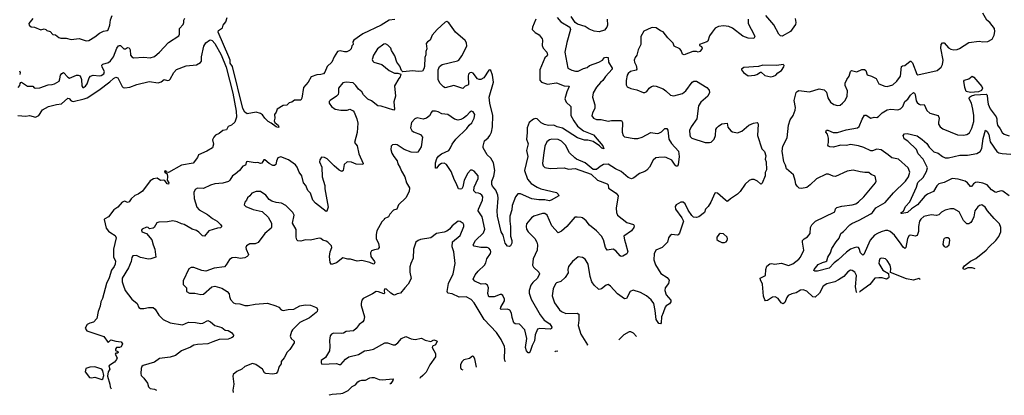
# Model space of a CAD drawing. Extents: x 2057697 to 2160550, y 827490 to 1016834.
# Tile 9 of 256: x 2069935 to 2081181, y 844777 to 849069. Entities that reach past the tile are written whole.
import ezdxf

# ---------------------------------------------------------------- set-up
doc = ezdxf.new("R2010")
doc.units = 0

msp = doc.modelspace()

# ---------------------------------------------------------------- linework, layer by layer
at = {"layer": '0CON20XD'}
for points in [[(2069919, 848295), (2069935, 848315), (2069939, 848341), (2069948, 848352), (2069955, 848353), (2070025, 848311), (2070085, 848310), (2070101, 848291), (2070115, 848286), (2070165, 848291), (2070260, 848325), (2070305, 848328), (2070333, 848337), (2070385, 848368), (2070395, 848392), (2070401, 848435), (2070415, 848454), (2070435, 848466), (2070485, 848412), (2070505, 848402), (2070585, 848433), (2070605, 848434), (2070625, 848426), (2070642, 848385), (2070645, 848312), (2070655, 848295), (2070665, 848294), (2070685, 848309), (2070705, 848336), (2070729, 848405), (2070745, 848424), (2070776, 848434), (2070845, 848427), (2070865, 848431), (2070895, 848450), (2070903, 848475), (2070878, 848525), (2070875, 848550), (2070885, 848559), (2070951, 848579), (2070973, 848597), (2071005, 848645), (2071045, 848744), (2071065, 848771), (2071075, 848774), (2071085, 848774), (2071125, 848734), (2071145, 848736), (2071165, 848750), (2071185, 848748), (2071198, 848725), (2071200, 848665), (2071215, 848645), (2071235, 848632), (2071355, 848642), (2071425, 848632), (2071475, 848648), (2071534, 848696), (2071635, 848808), (2071754, 848885), (2071762, 848905), (2071761, 848969), (2071804, 849015), (2071811, 849035), (2071811, 849065), (2071821, 849085)], [(2070085, 849081), (2070040, 849025), (2070043, 849005), (2070065, 848987), (2070105, 848984), (2070175, 848951), (2070215, 848963), (2070235, 848957), (2070246, 848946), (2070285, 848932), (2070315, 848898), (2070345, 848897), (2070383, 848865), (2070405, 848859), (2070465, 848859), (2070525, 848844), (2070615, 848854), (2070695, 848829), (2070725, 848832), (2070795, 848874), (2070845, 848914), (2070894, 848936), (2070935, 848944), (2070946, 848954), (2070963, 849005), (2070973, 849067), (2070991, 849115)], [(2072885, 847837), (2072865, 847844), (2072808, 847888), (2072774, 847905), (2072735, 847944), (2072710, 847980), (2072685, 847997), (2072635, 848011), (2072534, 847994), (2072505, 848013), (2072485, 848053), (2072365, 848535), (2072341, 848571), (2072338, 848605), (2072325, 848643), (2072201, 848925), (2072206, 848944), (2072251, 848975), (2072261, 849005), (2072289, 849045), (2072304, 849095)], [(2076074, 849094), (2076116, 849046), (2076220, 848985), (2076226, 848956), (2076183, 848807), (2076163, 848697), (2076196, 848515), (2076242, 848492), (2076285, 848481), (2076315, 848482), (2076375, 848512), (2076417, 848523), (2076445, 848546), (2076549, 848582), (2076593, 848607), (2076614, 848635), (2076635, 848640), (2076656, 848635), (2076660, 848585), (2076704, 848515), (2076701, 848505), (2076625, 848419), (2076596, 848374), (2076568, 848352), (2076523, 848297), (2076486, 848234), (2076477, 848185), (2076504, 848096), (2076505, 848055), (2076477, 848005), (2076472, 847972)], [(2076646, 849075), (2076649, 849005), (2076643, 848985), (2076615, 848950), (2076555, 848929), (2076495, 848938), (2076441, 848961), (2076395, 848992), (2076305, 849016), (2076279, 849035), (2076235, 849106)], [(2079498, 845948), (2079493, 845955), (2079483, 846015), (2079494, 846145), (2079474, 846185), (2079445, 846202), (2079425, 846206), (2079395, 846189), (2079350, 846135), (2079286, 846095), (2079244, 846074), (2079155, 846049), (2079114, 846026), (2079069, 845945), (2079022, 845898), (2078995, 845903), (2078925, 845967), (2078884, 845984), (2078855, 845980), (2078805, 845949), (2078755, 845936), (2078714, 845916), (2078697, 845893), (2078675, 845838), (2078655, 845824), (2078634, 845834), (2078599, 845885), (2078565, 845901), (2078535, 845900), (2078475, 845861), (2078455, 845857), (2078445, 845868), (2078429, 845909), (2078418, 846048), (2078396, 846095), (2078393, 846115), (2078453, 846147), (2078456, 846214), (2078468, 846252), (2078505, 846280), (2078525, 846282), (2078555, 846274), (2078635, 846288), (2078715, 846261), (2078765, 846280), (2078835, 846333), (2078855, 846356), (2078892, 846435), (2078876, 846525), (2078878, 846545), (2078894, 846565), (2078935, 846588), (2078962, 846625), (2078969, 846695), (2078982, 846725), (2079025, 846768), (2079238, 846868), (2079246, 846875), (2079252, 846908), (2079267, 846923), (2079325, 846938), (2079445, 846952), (2079485, 846966), (2079515, 846988), (2079576, 847045), (2079711, 847205), (2079718, 847225), (2079705, 847280), (2079660, 847300), (2079635, 847322), (2079588, 847322), (2079535, 847330), (2079455, 847351), (2079385, 847338), (2079255, 847277), (2079225, 847281), (2079175, 847304), (2079145, 847303), (2079035, 847252), (2078965, 847181), (2078927, 847153), (2078865, 847139), (2078840, 847145), (2078816, 847166), (2078800, 847190), (2078791, 847231), (2078775, 847297), (2078694, 847365), (2078684, 847405), (2078663, 847445), (2078644, 847565), (2078651, 847625), (2078703, 847717), (2078716, 847865), (2078736, 847925), (2078770, 847975), (2078793, 848035), (2078796, 848065), (2078782, 848145), (2078803, 848237), (2078815, 848250), (2078835, 848258), (2078955, 848243), (2079065, 848277), (2079125, 848266), (2079150, 848240), (2079164, 848175), (2079195, 848128), (2079235, 848100), (2079275, 848089), (2079305, 848094), (2079334, 848115), (2079364, 848146), (2079386, 848196), (2079389, 848255), (2079363, 848315), (2079363, 848345), (2079381, 848385), (2079411, 848425), (2079424, 848476), (2079435, 848489), (2079495, 848472), (2079555, 848498), (2079585, 848499), (2079598, 848488), (2079615, 848440), (2079664, 848424), (2079716, 848396), (2079747, 848335), (2079815, 848308), (2079845, 848304), (2079907, 848325), (2079955, 848368), (2079995, 848425), (2080006, 848534), (2080017, 848543), (2080045, 848546), (2080105, 848594), (2080115, 848593), (2080131, 848575), (2080183, 848445), (2080195, 848439), (2080415, 848487), (2080461, 848525), (2080476, 848555), (2080484, 848605), (2080455, 848745), (2080460, 848785), (2080475, 848806), (2080495, 848804), (2080545, 848749), (2080572, 848732), (2080605, 848724), (2080642, 848728), (2080670, 848740), (2080775, 848809), (2080895, 848822), (2080935, 848816), (2080995, 848821), (2081041, 848845), (2081067, 848893), (2081073, 848935), (2081068, 848968), (2081016, 849035), (2080982, 849065), (2080936, 849145)], [(2078793, 849083), (2078801, 849035), (2078796, 849015), (2078738, 848932), (2078645, 848882), (2078625, 848884), (2078605, 848904), (2078550, 849010), (2078456, 849115)], [(2075742, 847652), (2075723, 847575), (2075740, 847505), (2075700, 847345), (2075736, 847246), (2075778, 847198), (2075845, 847154), (2075888, 847135), (2076065, 847096), (2076086, 847075), (2076092, 847055), (2076006, 847006), (2075981, 847001), (2075935, 847012), (2075865, 847009), (2075785, 847023), (2075655, 847078), (2075625, 847079), (2075600, 847045), (2075561, 846945), (2075555, 846895), (2075532, 846825), (2075533, 846765), (2075543, 846707), (2075541, 846595), (2075556, 846545), (2075556, 846515), (2075542, 846485), (2075525, 846477), (2075505, 846481), (2075481, 846515), (2075457, 846607), (2075436, 846646), (2075394, 846825), (2075389, 846885), (2075401, 847029), (2075396, 847065), (2075372, 847122), (2075336, 847165), (2075327, 847185), (2075329, 847225), (2075349, 847281), (2075361, 847345), (2075346, 847435), (2075317, 847487), (2075275, 847525), (2075230, 847605), (2075229, 847625), (2075243, 847685), (2075285, 847719), (2075306, 847745), (2075326, 847785), (2075334, 847845), (2075341, 847975), (2075306, 848115), (2075296, 848185), (2075347, 848355), (2075336, 848435), (2075315, 848489), (2075305, 848496), (2075295, 848491), (2075235, 848405), (2075204, 848384), (2075182, 848385), (2075165, 848394), (2075115, 848458), (2075095, 848467), (2075075, 848462), (2075062, 848445), (2075058, 848425), (2075062, 848328), (2075055, 848320), (2075025, 848309), (2074996, 848284), (2074895, 848316), (2074795, 848292), (2074775, 848303), (2074735, 848343), (2074716, 848386), (2074714, 848496), (2074731, 848535), (2074762, 848558), (2074935, 848600), (2074952, 848608), (2074985, 848655), (2075044, 848765), (2075040, 848805), (2075022, 848832), (2074914, 848925), (2074835, 849032), (2074815, 849048), (2074795, 849040), (2074705, 848956), (2074648, 848892), (2074625, 848833), (2074592, 848815), (2074578, 848795), (2074586, 848736), (2074576, 848705), (2074574, 848666), (2074561, 848635), (2074559, 848535), (2074553, 848507), (2074535, 848482), (2074485, 848477), (2074425, 848484), (2074312, 848472), (2074297, 848487), (2074278, 848538), (2074244, 848584), (2074220, 848655), (2074181, 848715), (2074176, 848745), (2074139, 848779), (2074115, 848791), (2074095, 848789), (2074021, 848735), (2073975, 848663), (2073961, 848615), (2073969, 848595), (2073982, 848582), (2074070, 848555), (2074155, 848489), (2074215, 848459), (2074256, 848456), (2074290, 848445), (2074282, 848415), (2074264, 848396), (2074216, 848314), (2074228, 848195), (2074208, 848132), (2074217, 848045), (2074210, 848035), (2074065, 848081), (2074025, 848086), (2073955, 848141), (2073910, 848160), (2073862, 848212), (2073844, 848245), (2073805, 848275), (2073776, 848316), (2073745, 848346), (2073665, 848356), (2073627, 848347), (2073578, 848285), (2073578, 848235), (2073571, 848215), (2073552, 848195), (2073480, 848145), (2073471, 848135), (2073471, 848115), (2073495, 848077), (2073538, 848048), (2073605, 848034), (2073675, 848036), (2073706, 848046), (2073745, 848027), (2073755, 848012), (2073786, 847936), (2073798, 847885), (2073789, 847781), (2073760, 847665), (2073788, 847628), (2073809, 847535), (2073860, 847425), (2073854, 847416), (2073778, 847418), (2073725, 847441), (2073675, 847444), (2073640, 847415), (2073630, 847345), (2073615, 847334), (2073585, 847351), (2073529, 847399), (2073449, 847479), (2073415, 847496), (2073382, 847498), (2073363, 847467), (2073361, 847445), (2073386, 847385), (2073389, 847275), (2073419, 847175), (2073419, 847135), (2073458, 846925), (2073445, 846880), (2073435, 846877), (2073315, 846973), (2073285, 847008), (2073256, 847085), (2073228, 847118), (2073205, 847174), (2073178, 847205), (2073157, 847285), (2073127, 847327), (2073103, 847385), (2073085, 847409), (2073005, 847466), (2072918, 847502), (2072885, 847492), (2072868, 847452), (2072861, 847415), (2072845, 847401), (2072825, 847404), (2072783, 847425), (2072735, 847467), (2072725, 847468), (2072712, 847448), (2072700, 847430), (2072685, 847426), (2072655, 847438), (2072625, 847434), (2072535, 847450), (2072526, 847444), (2072515, 847407), (2072484, 847396), (2072445, 847344), (2072397, 847303), (2072365, 847284), (2072336, 847235), (2072319, 847221), (2072255, 847202), (2072165, 847194), (2072115, 847179), (2072035, 847141), (2071967, 847143), (2071940, 847130), (2071926, 847096), (2071928, 847025), (2071960, 846925), (2071986, 846896), (2072082, 846842), (2072136, 846796), (2072189, 846765), (2072230, 846730), (2072243, 846705), (2072229, 846691), (2072195, 846687), (2072094, 846656), (2072045, 846594), (2072025, 846599), (2071981, 846641), (2071955, 846659), (2071905, 846676), (2071815, 846728), (2071785, 846736), (2071735, 846761), (2071685, 846769), (2071625, 846760), (2071525, 846756), (2071503, 846747), (2071470, 846695), (2071458, 846685), (2071418, 846678), (2071403, 846695), (2071385, 846700), (2071335, 846676), (2071328, 846665), (2071329, 846645), (2071384, 846624), (2071445, 846553), (2071459, 846495), (2071479, 846445), (2071489, 846355), (2071435, 846336), (2071406, 846334), (2071315, 846351), (2071270, 846375), (2071229, 846371), (2071218, 846352), (2071209, 846305), (2071178, 846235), (2071107, 846115), (2071104, 846075), (2071118, 846038), (2071141, 845975), (2071218, 845875), (2071277, 845827), (2071295, 845780), (2071315, 845770), (2071355, 845769), (2071405, 845780), (2071460, 845780), (2071482, 845762), (2071525, 845694), (2071573, 845645), (2071655, 845606), (2071795, 845583), (2071865, 845614), (2071945, 845610), (2072005, 845598), (2072027, 845603), (2072085, 845630), (2072115, 845618), (2072165, 845575), (2072243, 845553), (2072283, 845523), (2072315, 845516), (2072355, 845494), (2072379, 845465), (2072373, 845445), (2072355, 845432), (2072315, 845418), (2072215, 845414), (2072142, 845388), (2072085, 845364), (2071965, 845359), (2071925, 845350), (2071885, 845327), (2071785, 845286), (2071715, 845231), (2071655, 845214), (2071532, 845198), (2071475, 845154), (2071345, 845118), (2071331, 845105), (2071321, 845085), (2071319, 845025), (2071324, 845005), (2071354, 844974), (2071394, 844915), (2071406, 844875), (2071425, 844854), (2071475, 844848), (2071499, 844835)], [(2074219, 849071), (2074155, 849064), (2074065, 849005), (2073855, 848907), (2073752, 848835), (2073740, 848815), (2073743, 848785), (2073729, 848771), (2073721, 848735), (2073701, 848715), (2073672, 848702), (2073645, 848701), (2073595, 848714), (2073565, 848705), (2073529, 848645), (2073501, 848585), (2073446, 848535), (2073419, 848471), (2073405, 848452), (2073375, 848441), (2073330, 848440), (2073265, 848414), (2073229, 848355), (2073177, 848293), (2073156, 848174), (2073145, 848150), (2073075, 848150), (2073045, 848127), (2073012, 848118), (2072988, 848092), (2072945, 848087), (2072875, 848047), (2072865, 848012), (2072847, 847985), (2072848, 847945), (2072840, 847915), (2072848, 847895), (2072886, 847865), (2072895, 847842), (2072885, 847837)], [(2075829, 849075), (2075791, 848985), (2075788, 848955), (2075821, 848921), (2075870, 848895), (2075901, 848851), (2075906, 848836), (2075902, 848772), (2075914, 848745), (2075955, 848696), (2075963, 848665), (2075961, 848655), (2075935, 848632), (2075878, 848495), (2075875, 848378), (2075895, 848353), (2075965, 848332), (2076065, 848346), (2076155, 848314), (2076209, 848309), (2076212, 848305), (2076184, 848245), (2076160, 848165), (2076178, 848125), (2076231, 848075), (2076232, 847975), (2076265, 847913), (2076305, 847851), (2076375, 847799), (2076489, 847755), (2076595, 847629), (2076606, 847594), (2076585, 847599), (2076557, 847627), (2076486, 847676), (2076425, 847693), (2076385, 847693), (2076305, 847719), (2076135, 847829), (2076076, 847846), (2076035, 847865), (2075975, 847859), (2075930, 847870), (2075892, 847892), (2075846, 847936), (2075825, 847940), (2075805, 847934), (2075754, 847895), (2075731, 847835), (2075732, 847775), (2075723, 847705), (2075742, 847652)], [(2078254, 849074), (2078256, 849025), (2078326, 848895), (2078330, 848875), (2078320, 848855), (2078255, 848859), (2078195, 848879), (2078075, 848973), (2078035, 848992), (2077975, 849000), (2077915, 848992), (2077879, 848971), (2077844, 848927), (2077814, 848885), (2077794, 848825), (2077784, 848815), (2077700, 848785), (2077698, 848775), (2077721, 848761), (2077731, 848745), (2077728, 848732), (2077705, 848704), (2077685, 848699), (2077665, 848707), (2077625, 848707), (2077525, 848667), (2077504, 848674), (2077492, 848715), (2077476, 848736), (2077412, 848765), (2077399, 848799), (2077340, 848860), (2077285, 848931), (2077255, 848940), (2077205, 848974), (2077165, 848979), (2077146, 848974), (2077064, 848936), (2077029, 848875), (2077028, 848785), (2076999, 848725), (2076986, 848665), (2076964, 848635), (2076953, 848605), (2076956, 848585), (2076978, 848545), (2076986, 848504), (2076978, 848492), (2076913, 848475), (2076884, 848455), (2076874, 848435), (2076861, 848375), (2076864, 848324), (2076875, 848302), (2076915, 848281), (2076985, 848266), (2077055, 848238), (2077075, 848237), (2077100, 848250), (2077126, 848285), (2077153, 848307), (2077175, 848312), (2077205, 848309), (2077285, 848277), (2077316, 848256), (2077368, 848208), (2077405, 848197), (2077506, 848225), (2077545, 848255), (2077615, 848354), (2077634, 848366), (2077664, 848366), (2077783, 848293), (2077809, 848265), (2077814, 848236), (2077796, 848195), (2077715, 848128), (2077690, 848085), (2077671, 847935), (2077603, 847845), (2077587, 847803), (2077588, 847755), (2077595, 847734), (2077614, 847715), (2077765, 847664), (2077815, 847664), (2077835, 847671), (2077868, 847705), (2077881, 847745), (2077888, 847815), (2077897, 847835), (2077915, 847854), (2077955, 847879), (2078017, 847887), (2078025, 847842), (2078058, 847798), (2078075, 847786), (2078134, 847776), (2078185, 847796), (2078265, 847863), (2078315, 847886), (2078357, 847893), (2078368, 847888), (2078371, 847875), (2078364, 847744), (2078412, 847592), (2078444, 847564), (2078456, 847515), (2078450, 847475), (2078462, 847445), (2078466, 847355), (2078448, 847322), (2078450, 847285), (2078415, 847200), (2078405, 847191), (2078395, 847194), (2078364, 847224), (2078325, 847241), (2078295, 847242), (2078269, 847231), (2078221, 847189), (2078164, 847105), (2078135, 847074), (2078055, 847021), (2078025, 846994), (2078015, 846992), (2077995, 847006), (2077905, 847087), (2077885, 847092), (2077875, 847088), (2077829, 846985), (2077799, 846935), (2077770, 846905), (2077756, 846865), (2077694, 846816), (2077665, 846809), (2077633, 846813), (2077612, 846832), (2077571, 846891), (2077535, 846963), (2077515, 846983), (2077485, 846983), (2077433, 846955), (2077421, 846935), (2077426, 846905), (2077498, 846805), (2077516, 846765), (2077470, 846630), (2077458, 846612), (2077445, 846606), (2077385, 846613), (2077365, 846603), (2077346, 846575), (2077334, 846525), (2077274, 846465), (2077200, 846435), (2077182, 846395), (2077178, 846325), (2077198, 846268), (2077259, 846169), (2077332, 846122), (2077354, 846094), (2077344, 846055), (2077306, 846005), (2077304, 845975), (2077321, 845925), (2077371, 845865), (2077371, 845845), (2077359, 845821), (2077321, 845799), (2077308, 845785), (2077285, 845720), (2077266, 845674), (2077261, 845605), (2077255, 845594), (2077235, 845598), (2077204, 845645), (2077195, 845745), (2077179, 845825), (2077149, 845869), (2077096, 845915), (2077025, 845951), (2076943, 845977), (2076907, 845965), (2076866, 845884), (2076845, 845881), (2076765, 845935), (2076683, 846023), (2076655, 846043), (2076635, 846037), (2076580, 845995), (2076555, 845986), (2076545, 845988), (2076496, 846036), (2076472, 846075), (2076450, 846135), (2076427, 846277), (2076395, 846334), (2076362, 846352), (2076315, 846360), (2076249, 846305), (2076202, 846248), (2076197, 846215), (2076201, 846175), (2076167, 846123), (2076115, 846077), (2076067, 846063), (2076055, 846050), (2076028, 845995), (2076017, 845915), (2076045, 845832), (2076101, 845755), (2076124, 845734), (2076175, 845713), (2076304, 845714), (2076323, 845703), (2076323, 845635), (2076313, 845575), (2076345, 845477), (2076419, 845355), (2076416, 845345)], [(2069914, 847974), (2070005, 847965), (2070047, 847973), (2070115, 847954), (2070155, 847973), (2070195, 848038), (2070265, 848075), (2070355, 848099), (2070414, 848106), (2070485, 848171), (2070500, 848170), (2070525, 848143), (2070545, 848135), (2070673, 848163), (2070705, 848175), (2070838, 848265), (2070963, 848357), (2071005, 848397), (2071035, 848413), (2071055, 848403), (2071105, 848306), (2071118, 848295), (2071135, 848291), (2071195, 848298), (2071275, 848330), (2071415, 848363), (2071515, 848346), (2071551, 848359), (2071585, 848387), (2071625, 848374), (2071643, 848377), (2071655, 848389), (2071696, 848465), (2071725, 848499), (2071835, 848540), (2071955, 848553), (2072001, 848579), (2072011, 848595), (2072012, 848645), (2072038, 848765), (2072062, 848805), (2072105, 848836), (2072115, 848840), (2072135, 848831), (2072165, 848795), (2072236, 848666), (2072295, 848525), (2072369, 848229), (2072407, 848025), (2072412, 847955), (2072393, 847897), (2072355, 847863), (2072315, 847848), (2072298, 847812), (2072255, 847804), (2072215, 847767), (2072172, 847748), (2072152, 847728), (2072139, 847695), (2072149, 847645), (2072136, 847605), (2072072, 847565), (2071976, 847524), (2071966, 847494), (2071915, 847431), (2071785, 847406), (2071635, 847322), (2071616, 847326), (2071605, 847342), (2071591, 847339), (2071592, 847325), (2071618, 847308), (2071624, 847275), (2071618, 847235), (2071640, 847205), (2071635, 847190), (2071618, 847195), (2071592, 847232), (2071575, 847236), (2071545, 847230), (2071505, 847259), (2071465, 847250), (2071425, 847227), (2071339, 847111), (2071287, 847075), (2071249, 847061), (2071208, 847022), (2071185, 846986), (2071165, 846981), (2071135, 846996), (2071105, 846983), (2071056, 846925), (2071012, 846898), (2070948, 846815), (2070906, 846794), (2070899, 846785), (2070924, 846685), (2070951, 846651), (2070975, 846632), (2071024, 846604), (2071037, 846575), (2071008, 846445), (2071008, 846355), (2071028, 846315), (2071026, 846276), (2071015, 846247), (2070984, 846206), (2070959, 846121), (2070928, 846055), (2070881, 845885), (2070861, 845845), (2070854, 845796), (2070833, 845735), (2070816, 845655), (2070777, 845613), (2070735, 845602), (2070707, 845585), (2070683, 845545), (2070702, 845515), (2070895, 845449), (2070945, 845382), (2070975, 845411), (2071035, 845394), (2071095, 845387), (2071109, 845365), (2071095, 845332), (2071075, 845323), (2071040, 845325), (2071028, 845305), (2071031, 845291), (2071056, 845276), (2071060, 845265), (2071052, 845258), (2071033, 845257), (2071024, 845246), (2071047, 845205), (2071042, 845185), (2071018, 845155), (2070952, 845115), (2070964, 845075), (2070946, 845044), (2070938, 844995), (2070966, 844904), (2070967, 844875), (2070981, 844850)], [(2078515, 848417), (2078545, 848424), (2078572, 848435), (2078595, 848463), (2078635, 848487), (2078665, 848530), (2078666, 848546), (2078655, 848557), (2078585, 848547), (2078425, 848548), (2078375, 848534), (2078208, 848522), (2078180, 848505), (2078180, 848495), (2078202, 848465), (2078257, 848427), (2078330, 848435), (2078356, 848444), (2078395, 848470), (2078405, 848470), (2078445, 848431), (2078515, 848417)], [(2069934, 848485), (2069939, 848465), (2069935, 848441)], [(2080795, 848235), (2080747, 848247), (2080730, 848295), (2080720, 848365), (2080725, 848377), (2080775, 848394), (2080815, 848424), (2080835, 848411), (2080923, 848305), (2080933, 848285), (2080922, 848258), (2080885, 848243), (2080795, 848235)], [(2080849, 846223), (2080815, 846232), (2080765, 846232), (2080725, 846216), (2080711, 846221), (2080712, 846235), (2080726, 846255), (2080795, 846309), (2080855, 846340), (2080975, 846434), (2081009, 846475), (2081084, 846545), (2081117, 846593), (2081141, 846645), (2081142, 846695), (2081127, 846737), (2081065, 846797), (2080989, 846885), (2080962, 846925), (2080925, 846952), (2080898, 846945), (2080879, 846931), (2080844, 846885), (2080833, 846815), (2080815, 846774), (2080799, 846751), (2080775, 846736), (2080755, 846738), (2080717, 846775), (2080665, 846872), (2080605, 846906), (2080565, 846909), (2080505, 846894), (2080465, 846869), (2080435, 846841), (2080405, 846830), (2080345, 846841), (2080261, 846819), (2080229, 846791), (2080214, 846766), (2080203, 846705), (2080203, 846647), (2080186, 846604), (2080165, 846596), (2080115, 846608), (2080095, 846604), (2080075, 846568), (2080057, 846465), (2080045, 846454), (2080025, 846470), (2080004, 846505), (2079926, 846605), (2079879, 846649), (2079850, 846660), (2079825, 846659), (2079775, 846646), (2079732, 846625), (2079699, 846605), (2079649, 846551), (2079575, 846387), (2079565, 846379), (2079538, 846405), (2079524, 846454), (2079515, 846465), (2079495, 846471), (2079465, 846464), (2079424, 846445), (2079377, 846413), (2079285, 846324), (2079239, 846291), (2079181, 846229), (2079048, 846195), (2079018, 846195), (2079006, 846205), (2079008, 846215), (2079055, 846270), (2079104, 846296), (2079142, 846305), (2079153, 846315), (2079164, 846355), (2079196, 846405), (2079213, 846455), (2079260, 846530), (2079296, 846574), (2079313, 846625), (2079345, 846649), (2079418, 846725), (2079438, 846742), (2079525, 846778), (2079655, 846849), (2079676, 846865), (2079715, 846919), (2079819, 846981), (2079915, 847091), (2080054, 847225), (2080087, 847273), (2080101, 847325), (2080085, 847375), (2079972, 847475), (2079895, 847490), (2079856, 847525), (2079775, 847580), (2079725, 847591), (2079675, 847570), (2079655, 847571), (2079577, 847607), (2079515, 847627), (2079425, 847642), (2079380, 847630), (2079314, 847636), (2079225, 847614), (2079190, 847615), (2079172, 847622), (2079166, 847635), (2079174, 847665), (2079174, 847716), (2079161, 847761), (2079143, 847785), (2079150, 847805), (2079165, 847806), (2079225, 847781), (2079275, 847780), (2079375, 847810), (2079505, 847834), (2079525, 847850), (2079558, 847932), (2079585, 847978), (2079605, 847976), (2079655, 847944), (2079695, 847954), (2079725, 847952), (2079745, 847963), (2079785, 848004), (2079843, 848037), (2079886, 848046), (2079965, 848040), (2079995, 848050), (2080021, 848075), (2080046, 848135), (2080080, 848160), (2080110, 848205), (2080145, 848236), (2080155, 848231), (2080165, 848215), (2080175, 848140), (2080185, 848122), (2080207, 848103), (2080225, 848096), (2080265, 848098), (2080295, 848031), (2080329, 847999), (2080425, 847974), (2080436, 847945), (2080428, 847895), (2080431, 847875), (2080450, 847845), (2080480, 847820), (2080645, 847752), (2080715, 847751), (2080755, 847758), (2080784, 847776), (2080812, 847828), (2080832, 847905), (2080832, 847975), (2080822, 848045), (2080805, 848115), (2080781, 848165), (2080782, 848185), (2080805, 848199), (2080845, 848210), (2080975, 848217), (2080986, 848205), (2080988, 848155), (2080997, 848105), (2081021, 848051), (2081089, 847959), (2081096, 847936), (2081095, 847905), (2081103, 847863), (2081133, 847823), (2081155, 847781), (2081179, 847759), (2081235, 847743)], [(2076472, 847972), (2076490, 847945), (2076525, 847929), (2076575, 847927), (2076655, 847910), (2076695, 847917), (2076808, 847918), (2076822, 847895), (2076816, 847785), (2076827, 847747), (2076845, 847732), (2076955, 847712), (2076995, 847712), (2077045, 847725), (2077145, 847779), (2077215, 847769), (2077235, 847771), (2077265, 847786), (2077305, 847826), (2077325, 847827), (2077340, 847805), (2077349, 847705), (2077381, 847655), (2077459, 847565), (2077466, 847505), (2077455, 847410), (2077445, 847396), (2077435, 847397), (2077423, 847405), (2077385, 847462), (2077318, 847495), (2077295, 847499), (2077236, 847496), (2077201, 847489), (2077170, 847465), (2077129, 847385), (2077099, 847351), (2077075, 847334), (2077015, 847313), (2076950, 847260), (2076925, 847250), (2076885, 847267), (2076805, 847333), (2076740, 847365), (2076655, 847418), (2076605, 847416), (2076567, 847393), (2076525, 847357), (2076485, 847357), (2076395, 847432), (2076295, 847474), (2076275, 847490), (2076215, 847549), (2076170, 847635), (2076122, 847682), (2076085, 847700), (2076015, 847705), (2075986, 847695), (2075958, 847672), (2075933, 847625), (2075918, 847522), (2075908, 847425), (2075915, 847400), (2075935, 847379), (2075995, 847368), (2076155, 847378), (2076205, 847360), (2076278, 847368), (2076464, 847304), (2076536, 847236), (2076646, 847195), (2076655, 847182), (2076662, 847142), (2076747, 847085), (2076769, 847055), (2076749, 846915), (2076752, 846865), (2076764, 846835), (2076871, 846751), (2076945, 846728), (2076954, 846715), (2076951, 846695), (2076922, 846658), (2076836, 846595), (2076842, 846555), (2076856, 846515), (2076880, 846415), (2076870, 846395), (2076825, 846368), (2076805, 846365), (2076795, 846370), (2076745, 846427), (2076715, 846446), (2076645, 846436), (2076627, 846465), (2076603, 846555), (2076580, 846595), (2076524, 846655), (2076445, 846722), (2076405, 846771), (2076365, 846804), (2076348, 846808), (2076304, 846814), (2076275, 846811), (2076184, 846705), (2076125, 846654), (2076085, 846632), (2076014, 846714), (2075960, 846835), (2075935, 846854), (2075905, 846855), (2075807, 846823), (2075781, 846805), (2075725, 846738), (2075719, 846705), (2075724, 846676), (2075744, 846644), (2075820, 846570), (2075842, 846525), (2075848, 846495), (2075846, 846435), (2075800, 846335), (2075794, 846265), (2075805, 846242), (2075865, 846186), (2075874, 846165), (2075850, 846115), (2075795, 846065), (2075772, 846035), (2075756, 845975), (2075756, 845945), (2075779, 845875), (2075879, 845695), (2075925, 845635), (2075989, 845595), (2076013, 845555), (2076011, 845539), (2075998, 845532), (2075875, 845542), (2075848, 845532), (2075822, 845468), (2075815, 845399), (2075788, 845345), (2075765, 845277), (2075755, 845262), (2075744, 845264), (2075725, 845287), (2075711, 845325), (2075727, 845425), (2075703, 845525), (2075645, 845591), (2075595, 845594), (2075578, 845605), (2075561, 845665), (2075554, 845715), (2075535, 845751), (2075505, 845763), (2075436, 845756), (2075428, 845765), (2075431, 845785), (2075472, 845855), (2075472, 845875), (2075455, 845916), (2075438, 845928), (2075425, 845929), (2075355, 845903), (2075295, 845904), (2075282, 845942), (2075290, 846005), (2075278, 846035), (2075255, 846049), (2075205, 846048), (2075133, 846083), (2075113, 846105), (2075138, 846152), (2075173, 846195), (2075246, 846265), (2075260, 846290), (2075272, 846338), (2075313, 846397), (2075318, 846415), (2075314, 846434), (2075295, 846459), (2075275, 846466), (2075203, 846467), (2075125, 846483), (2075113, 846495), (2075142, 846545), (2075231, 846635), (2075248, 846675), (2075218, 846815), (2075171, 846885), (2075174, 846905), (2075221, 847005), (2075224, 847045), (2075213, 847065), (2075195, 847079), (2075175, 847087), (2075145, 847089), (2075121, 847115), (2075127, 847155), (2075173, 847255), (2075171, 847285), (2075125, 847338), (2075105, 847349), (2075085, 847348), (2075055, 847316), (2075012, 847235), (2074995, 847158), (2074985, 847138), (2074965, 847131), (2074948, 847138), (2074922, 847202), (2074902, 847235), (2074865, 847335), (2074811, 847415), (2074785, 847428), (2074753, 847427), (2074722, 847408), (2074695, 847374), (2074685, 847374), (2074684, 847435), (2074699, 847481), (2074719, 847511), (2074752, 847538), (2074838, 847575), (2074857, 847603), (2074874, 847645), (2074916, 847705), (2075044, 847825), (2075068, 847862), (2075099, 847891), (2075128, 847945), (2075132, 847985), (2075116, 848016), (2075095, 848023), (2075075, 848012), (2075040, 847970), (2075005, 847942), (2074975, 847928), (2074942, 847922), (2074903, 847933), (2074825, 847986), (2074755, 847995), (2074715, 848015), (2074685, 848024), (2074648, 848022), (2074637, 848013), (2074615, 847970), (2074582, 847945), (2074545, 847934), (2074475, 847949), (2074448, 847935), (2074409, 847895), (2074399, 847835), (2074414, 847804), (2074435, 847788), (2074515, 847757), (2074536, 847726), (2074520, 847615), (2074484, 847556), (2074465, 847550), (2074405, 847554), (2074327, 847587), (2074245, 847639), (2074225, 847644), (2074195, 847640), (2074180, 847625), (2074174, 847586), (2074186, 847545), (2074207, 847505), (2074246, 847456), (2074255, 847422), (2074282, 847375), (2074295, 847338), (2074333, 847275), (2074354, 847205), (2074389, 847149), (2074383, 847105), (2074347, 847035), (2074261, 846955), (2074242, 846905), (2074205, 846893), (2074163, 846845), (2074148, 846815), (2074100, 846795), (2074098, 846785), (2074070, 846760), (2074016, 846655), (2074006, 846615), (2074008, 846565), (2074032, 846515), (2074040, 846465), (2074025, 846447), (2073989, 846441), (2073955, 846427), (2073942, 846405), (2073946, 846365), (2073989, 846305), (2073992, 846295), (2073985, 846280), (2073975, 846277), (2073936, 846294), (2073845, 846318), (2073790, 846310), (2073715, 846334), (2073685, 846334), (2073625, 846349), (2073555, 846292), (2073495, 846273), (2073480, 846295), (2073474, 846365), (2073483, 846415), (2073502, 846465), (2073495, 846485), (2073455, 846525), (2073435, 846539), (2073399, 846549), (2073375, 846567), (2073355, 846571), (2073255, 846549), (2073198, 846552), (2073145, 846540), (2073113, 846543), (2073102, 846555), (2073093, 846585), (2073092, 846672), (2073053, 846745), (2073069, 846835), (2073055, 846865), (2072976, 846945), (2072925, 846971), (2072865, 846979), (2072814, 846995), (2072785, 847015), (2072745, 847062), (2072685, 847106), (2072635, 847107), (2072586, 847085), (2072565, 847056), (2072536, 847035), (2072524, 847006), (2072507, 846985), (2072500, 846955), (2072518, 846935), (2072601, 846901), (2072705, 846879), (2072773, 846813), (2072810, 846745), (2072813, 846697), (2072808, 846685), (2072734, 846626), (2072658, 846522), (2072625, 846506), (2072562, 846508), (2072524, 846486), (2072519, 846465), (2072523, 846445), (2072547, 846387), (2072546, 846374), (2072535, 846362), (2072505, 846349), (2072455, 846341), (2072405, 846350), (2072362, 846348), (2072331, 846329), (2072294, 846266), (2072275, 846246), (2072155, 846231), (2072063, 846197), (2072014, 846204), (2071925, 846236), (2071895, 846236), (2071869, 846221), (2071802, 846085), (2071802, 846045), (2071839, 846005), (2071842, 845965), (2071875, 845944), (2071936, 845946), (2072005, 845928), (2072036, 845934), (2072128, 846015), (2072165, 846026), (2072245, 846001), (2072305, 845964), (2072329, 845935), (2072330, 845905), (2072343, 845873), (2072377, 845835), (2072395, 845826), (2072451, 845821), (2072505, 845804), (2072545, 845802), (2072625, 845820), (2072765, 845830), (2072861, 845801), (2072895, 845783), (2072923, 845755), (2072945, 845746), (2073001, 845759), (2073065, 845761), (2073135, 845799), (2073195, 845812), (2073255, 845806), (2073315, 845786), (2073330, 845775), (2073338, 845758), (2073334, 845736), (2073323, 845725), (2073247, 845663), (2073135, 845608), (2073053, 845527), (2073039, 845505), (2073023, 845453), (2073036, 845426), (2073069, 845395), (2073072, 845375), (2073020, 845300), (2072991, 845269), (2072956, 845204), (2072920, 845165), (2072920, 845135), (2072900, 845105), (2072880, 845045), (2072864, 845026), (2072825, 845018), (2072745, 845026), (2072730, 845035), (2072708, 845075), (2072631, 845131), (2072595, 845140), (2072505, 845106), (2072472, 845075), (2072415, 845051), (2072372, 845015), (2072370, 844995), (2072382, 844905), (2072371, 844835), (2072374, 844809)], [(2081235, 847055), (2081165, 847108), (2081145, 847113), (2081105, 847103), (2081085, 847096), (2081075, 847100), (2081035, 847126), (2080985, 847181), (2080935, 847202), (2080875, 847211), (2080851, 847209), (2080828, 847195), (2080805, 847162), (2080795, 847161), (2080759, 847205), (2080734, 847225), (2080655, 847247), (2080585, 847253), (2080495, 847207), (2080435, 847194), (2080410, 847170), (2080374, 847106), (2080305, 847076), (2080275, 847054), (2080191, 846955), (2080121, 846909), (2080075, 846867), (2080015, 846853), (2080003, 846855), (2080004, 846865), (2080030, 846880), (2080054, 846935), (2080104, 846986), (2080177, 847155), (2080195, 847207), (2080254, 847266), (2080294, 847334), (2080305, 847375), (2080256, 847475), (2080198, 847535), (2080177, 847587), (2080081, 847681), (2080036, 847706), (2080027, 847745), (2080043, 847765), (2080073, 847767), (2080185, 847742), (2080245, 847700), (2080296, 847655), (2080322, 847612), (2080375, 847558), (2080425, 847544), (2080475, 847506), (2080505, 847492), (2080545, 847489), (2080675, 847522), (2080761, 847519), (2080869, 847541), (2080907, 847563), (2080923, 847597), (2080938, 847712), (2080965, 847807), (2080985, 847790), (2081005, 847757), (2081021, 847675), (2081095, 847564), (2081119, 847549), (2081155, 847539), (2081255, 847533)], [(2075484, 845163), (2075482, 845165), (2075474, 845195), (2075476, 845305), (2075471, 845335), (2075436, 845415), (2075383, 845493), (2075242, 845645), (2075126, 845835), (2075091, 845871), (2075035, 845902), (2074955, 845899), (2074875, 845938), (2074824, 845945), (2074816, 845965), (2074832, 846055), (2074888, 846165), (2074909, 846285), (2074893, 846415), (2074876, 846475), (2074879, 846531), (2074965, 846604), (2075008, 846705), (2075009, 846725), (2075000, 846740), (2074965, 846763), (2074945, 846767), (2074876, 846715), (2074846, 846675), (2074815, 846652), (2074785, 846640), (2074695, 846627), (2074632, 846578), (2074514, 846556), (2074487, 846545), (2074461, 846525), (2074434, 846446), (2074429, 846345), (2074402, 846285), (2074392, 846245), (2074392, 846185), (2074408, 846112), (2074373, 846047), (2074334, 846005), (2074285, 845946), (2074245, 845936), (2074218, 845922), (2074205, 845924), (2074174, 845944), (2074125, 845989), (2074107, 845993), (2074100, 845975), (2074103, 845945), (2074095, 845937), (2074035, 845960), (2074005, 845963), (2073965, 845938), (2073857, 845885), (2073844, 845866), (2073834, 845825), (2073834, 845805), (2073872, 845675), (2073866, 845635), (2073854, 845616), (2073814, 845585), (2073780, 845540), (2073748, 845515), (2073665, 845508), (2073632, 845488), (2073607, 845483), (2073521, 845489), (2073495, 845476), (2073482, 845455), (2073472, 845405), (2073479, 845335), (2073472, 845285), (2073430, 845210), (2073380, 845175), (2073377, 845147), (2073385, 845133), (2073555, 845139), (2073585, 845129), (2073605, 845131), (2073655, 845190), (2073693, 845215), (2073805, 845244), (2073874, 845286), (2073925, 845292), (2073975, 845306), (2074105, 845378), (2074135, 845378), (2074200, 845355), (2074225, 845353), (2074255, 845377), (2074297, 845425), (2074345, 845449), (2074405, 845421), (2074454, 845414), (2074525, 845431), (2074565, 845409), (2074631, 845391), (2074665, 845410), (2074690, 845405), (2074702, 845395), (2074684, 845355), (2074652, 845338), (2074646, 845325), (2074686, 845255), (2074683, 845215), (2074618, 845125), (2074578, 845042), (2074538, 845002), (2074508, 844975), (2074506, 844971)], [(2077985, 846524), (2078005, 846530), (2078016, 846545), (2078021, 846565), (2078014, 846585), (2077975, 846623), (2077935, 846624), (2077925, 846619), (2077899, 846585), (2077899, 846559), (2077915, 846544), (2077955, 846524), (2077985, 846524)], [(2080515, 846470), (2080525, 846473), (2080550, 846495), (2080561, 846551), (2080554, 846564), (2080538, 846575), (2080515, 846578), (2080495, 846569), (2080486, 846555), (2080481, 846501), (2080495, 846477), (2080515, 846470)], [(2080221, 846095), (2080216, 846106), (2080205, 846112), (2080146, 846094), (2080065, 846109), (2079882, 846182), (2079884, 846225), (2079876, 846265), (2079845, 846318), (2079825, 846336), (2079805, 846341), (2079775, 846344), (2079759, 846335), (2079751, 846315), (2079750, 846285), (2079795, 846208), (2079858, 846168), (2079862, 846125), (2079856, 846114), (2079835, 846104), (2079785, 846121), (2079749, 846121), (2079704, 846115), (2079645, 846042), (2079536, 845964), (2079528, 845954)], [(2076980, 845450), (2076945, 845487), (2076915, 845502), (2076895, 845503), (2076835, 845470), (2076777, 845412)], [(2076081, 845280), (2076052, 845278), (2076049, 845273)], [(2075151, 845097), (2075133, 845195), (2075119, 845219), (2075106, 845226), (2075072, 845198), (2075009, 845181), (2074985, 845158), (2074971, 845125), (2074969, 845095), (2074977, 845075), (2074997, 845067)], [(2070875, 844958), (2070884, 844966), (2070897, 845005), (2070886, 845056), (2070874, 845074), (2070805, 845100), (2070785, 845101), (2070735, 845100), (2070689, 845085), (2070684, 845044), (2070731, 844981), (2070755, 844976), (2070795, 844983), (2070875, 844958)], [(2073471, 844777), (2073475, 844781), (2073505, 844790), (2073605, 844796), (2073627, 844803), (2073686, 844834), (2073734, 844876), (2073770, 844895), (2073799, 844931), (2073817, 844943), (2073845, 844951), (2073885, 844950), (2073935, 844976), (2073958, 844982), (2073985, 844979), (2074042, 844958), (2074074, 844954), (2074200, 844965), (2074199, 844945), (2074175, 844914), (2074163, 844904)]]:
    msp.add_lwpolyline(points, dxfattribs=at)

doc.saveas('drawing.dxf')
